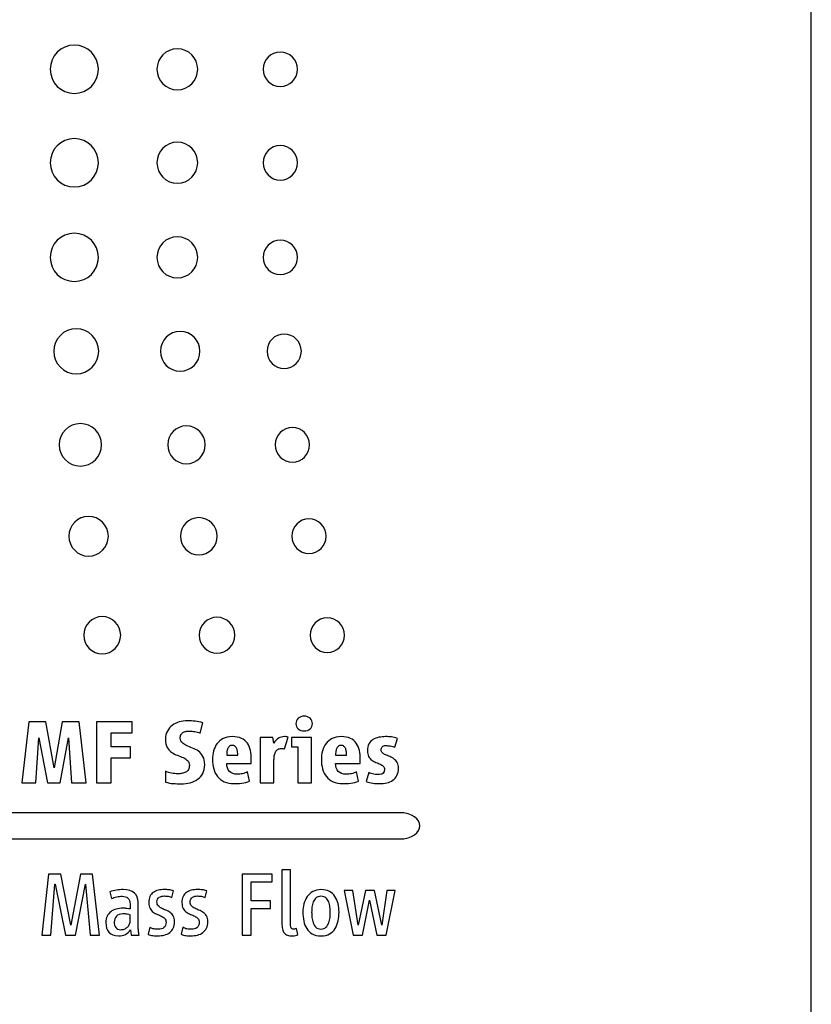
# Model space of a CAD drawing. Header units: millimetres. Extents: x 52 to 411, y 49 to 259.
# Tile 12 of 40: x 188 to 207, y 132 to 157. Entities that reach past the tile are written whole.
import ezdxf

# ---------------------------------------------------------------- set-up
doc = ezdxf.new("R2010")
doc.units = ezdxf.units.MM

msp = doc.modelspace()

# ---------------------------------------------------------------- linework, layer by layer
at = {"color": 7, "linetype": 'Continuous', "lineweight": 25}
for p, q in [((207.221, 132.203), (207.221, 179.383)), ((187.74, 139.526), (187.563, 138.009)), ((188.165, 139.526), (187.74, 139.526)), ((188.368, 138.382), (188.165, 139.526)), ((188.566, 139.526), (188.368, 138.382)), ((188.991, 139.526), (188.566, 139.526)), ((189.169, 138.009), (188.991, 139.526)), ((190.308, 139.526), (189.421, 139.526)), ((189.421, 139.526), (189.421, 138.009)), ((190.308, 139.254), (190.308, 139.526)), ((192.005, 139.245), (192.071, 139.504)), ((189.787, 138.901), (189.787, 139.254)), ((189.787, 139.254), (190.308, 139.254)), ((187.913, 138.009), (187.986, 139.126)), ((187.986, 139.126), (188.2, 138.009)), ((188.518, 138.009), (188.73, 139.126)), ((188.73, 139.126), (188.805, 138.009)), ((193.818, 139.137), (193.495, 139.137)), ((193.495, 139.137), (193.495, 138.009)), ((193.839, 138.992), (193.818, 139.137)), ((194.105, 138.853), (194.194, 139.144)), ((194.781, 139.137), (194.282, 139.137)), ((194.282, 139.137), (194.282, 138.906)), ((194.781, 138.009), (194.781, 139.137)), ((196.853, 138.894), (196.919, 139.115)), ((190.267, 138.901), (189.787, 138.901)), ((190.267, 138.628), (190.267, 138.901)), ((192.665, 138.699), (192.94, 138.699)), ((194.282, 138.906), (194.433, 138.906)), ((194.433, 138.906), (194.433, 138.009)), ((195.377, 138.699), (195.652, 138.699)), ((189.787, 138.009), (189.787, 138.628)), ((189.787, 138.628), (190.267, 138.628)), ((192.665, 138.491), (193.279, 138.491)), ((193.279, 138.491), (193.279, 138.589)), ((193.843, 138.009), (193.843, 138.578)), ((195.377, 138.491), (195.991, 138.491)), ((195.991, 138.491), (195.991, 138.589)), ((191.145, 138.296), (191.141, 138.027)), ((193.236, 138.046), (193.186, 138.28)), ((195.947, 138.046), (195.897, 138.28)), ((196.202, 138.266), (196.139, 138.039)), ((187.563, 138.009), (187.913, 138.009)), ((188.2, 138.009), (188.518, 138.009)), ((188.805, 138.009), (189.169, 138.009)), ((189.421, 138.009), (189.787, 138.009)), ((193.495, 138.009), (193.843, 138.009)), ((194.433, 138.009), (194.781, 138.009)), ((196.957, 137.266), (141.13, 137.265)), ((141.13, 136.611), (196.957, 136.611)), ((188.232, 135.739), (188.066, 134.222)), ((188.537, 135.739), (188.232, 135.739)), ((188.782, 134.467), (188.537, 135.739)), ((189.023, 135.739), (188.787, 134.467)), ((189.328, 135.739), (189.023, 135.739)), ((189.499, 134.222), (189.328, 135.739)), ((193.798, 135.739), (193.054, 135.739)), ((193.054, 135.739), (193.054, 134.222)), ((193.798, 135.546), (193.798, 135.739)), ((194.251, 135.841), (194.042, 135.841)), ((194.042, 135.841), (194.042, 134.515)), ((194.251, 134.542), (194.251, 135.841)), ((188.288, 134.222), (188.389, 135.491)), ((188.389, 135.491), (188.393, 135.491)), ((188.393, 135.491), (188.655, 134.222)), ((188.903, 134.222), (189.148, 135.491)), ((189.148, 135.491), (189.153, 135.491)), ((189.153, 135.491), (189.269, 134.222)), ((193.277, 135.075), (193.277, 135.546)), ((193.277, 135.546), (193.798, 135.546)), ((189.757, 135.293), (189.8, 135.127)), ((191.303, 135.159), (191.344, 135.325)), ((192.128, 135.159), (192.169, 135.325)), ((195.809, 135.332), (195.591, 135.332)), ((195.591, 135.332), (195.818, 134.222)), ((195.939, 134.467), (195.809, 135.332)), ((196.118, 135.332), (195.943, 134.467)), ((196.346, 135.332), (196.118, 135.332)), ((196.526, 134.467), (196.346, 135.332)), ((196.655, 135.332), (196.53, 134.467)), ((196.632, 134.222), (196.86, 135.332)), ((196.86, 135.332), (196.655, 135.332)), ((190.261, 134.993), (190.261, 134.87)), ((190.463, 134.424), (190.463, 135.034)), ((193.757, 135.075), (193.277, 135.075)), ((193.757, 134.879), (193.757, 135.075)), ((196.043, 134.222), (196.221, 135.09)), ((196.221, 135.09), (196.225, 135.09)), ((196.225, 135.09), (196.407, 134.222)), ((193.277, 134.222), (193.277, 134.879)), ((193.277, 134.879), (193.757, 134.879)), ((190.261, 134.563), (190.261, 134.724)), ((188.787, 134.467), (188.782, 134.467)), ((190.268, 134.354), (190.288, 134.222)), ((190.748, 134.413), (190.707, 134.24)), ((191.573, 134.413), (191.532, 134.24)), ((194.435, 134.231), (194.406, 134.383)), ((195.943, 134.467), (195.939, 134.467)), ((196.53, 134.467), (196.526, 134.467)), ((188.066, 134.222), (188.288, 134.222)), ((188.655, 134.222), (188.903, 134.222)), ((189.269, 134.222), (189.499, 134.222)), ((190.288, 134.222), (190.484, 134.222)), ((193.054, 134.222), (193.277, 134.222)), ((195.818, 134.222), (196.043, 134.222)), ((196.407, 134.222), (196.632, 134.222))]:
    msp.add_line(p, q, dxfattribs=at)
for points, knots in [([(189.472, 155.763), (189.472, 156.094), (189.203, 156.363), (188.871, 156.363), (188.54, 156.363), (188.271, 156.094), (188.271, 155.763)], [0, 0, 0, 0, 1, 1, 1, 2, 2, 2, 2]), ([(191.943, 155.763), (191.943, 156.045), (191.716, 156.274), (191.436, 156.274), (191.156, 156.274), (190.929, 156.045), (190.929, 155.763)], [0, 0, 0, 0, 1, 1, 1, 2, 2, 2, 2]), ([(194.427, 155.763), (194.427, 156), (194.236, 156.192), (194, 156.192), (193.765, 156.192), (193.574, 156), (193.574, 155.763)], [2, 2, 2, 2, 3, 3, 3, 4, 4, 4, 4]), ([(188.271, 155.763), (188.271, 155.431), (188.54, 155.162), (188.871, 155.162), (189.203, 155.162), (189.472, 155.431), (189.472, 155.763)], [2, 2, 2, 2, 3, 3, 3, 4, 4, 4, 4]), ([(190.929, 155.763), (190.929, 155.48), (191.156, 155.251), (191.436, 155.251), (191.716, 155.251), (191.943, 155.48), (191.943, 155.763)], [2, 2, 2, 2, 3, 3, 3, 4, 4, 4, 4]), ([(193.574, 155.763), (193.574, 155.525), (193.765, 155.332), (194, 155.332), (194.236, 155.332), (194.427, 155.525), (194.427, 155.763)], [0, 0, 0, 0, 1, 1, 1, 2, 2, 2, 2]), ([(189.472, 153.437), (189.472, 153.768), (189.203, 154.037), (188.871, 154.037), (188.54, 154.037), (188.271, 153.768), (188.271, 153.437)], [0, 0, 0, 0, 1, 1, 1, 2, 2, 2, 2]), ([(191.943, 153.437), (191.943, 153.719), (191.716, 153.948), (191.436, 153.948), (191.156, 153.948), (190.929, 153.719), (190.929, 153.437)], [0, 0, 0, 0, 1, 1, 1, 2, 2, 2, 2]), ([(194.427, 153.437), (194.427, 153.674), (194.236, 153.867), (194, 153.867), (193.765, 153.867), (193.574, 153.674), (193.574, 153.437)], [2, 2, 2, 2, 3, 3, 3, 4, 4, 4, 4]), ([(188.271, 153.437), (188.271, 153.105), (188.54, 152.836), (188.871, 152.836), (189.203, 152.836), (189.472, 153.105), (189.472, 153.437)], [2, 2, 2, 2, 3, 3, 3, 4, 4, 4, 4]), ([(190.929, 153.437), (190.929, 153.154), (191.156, 152.926), (191.436, 152.926), (191.716, 152.926), (191.943, 153.154), (191.943, 153.437)], [2, 2, 2, 2, 3, 3, 3, 4, 4, 4, 4]), ([(193.574, 153.437), (193.574, 153.199), (193.765, 153.007), (194, 153.007), (194.236, 153.007), (194.427, 153.199), (194.427, 153.437)], [0, 0, 0, 0, 1, 1, 1, 2, 2, 2, 2]), ([(189.472, 151.083), (189.472, 151.414), (189.203, 151.683), (188.871, 151.683), (188.54, 151.683), (188.271, 151.414), (188.271, 151.083)], [0, 0, 0, 0, 1, 1, 1, 2, 2, 2, 2]), ([(191.943, 151.083), (191.943, 151.365), (191.716, 151.594), (191.436, 151.594), (191.156, 151.594), (190.929, 151.365), (190.929, 151.083)], [0, 0, 0, 0, 1, 1, 1, 2, 2, 2, 2]), ([(194.427, 151.083), (194.427, 151.32), (194.236, 151.513), (194, 151.513), (193.765, 151.513), (193.574, 151.32), (193.574, 151.083)], [2, 2, 2, 2, 3, 3, 3, 4, 4, 4, 4]), ([(188.271, 151.083), (188.271, 150.751), (188.54, 150.483), (188.871, 150.483), (189.203, 150.483), (189.472, 150.751), (189.472, 151.083)], [2, 2, 2, 2, 3, 3, 3, 4, 4, 4, 4]), ([(190.929, 151.083), (190.929, 150.801), (191.156, 150.572), (191.436, 150.572), (191.716, 150.572), (191.943, 150.801), (191.943, 151.083)], [2, 2, 2, 2, 3, 3, 3, 4, 4, 4, 4]), ([(193.574, 151.083), (193.574, 150.845), (193.765, 150.653), (194, 150.653), (194.236, 150.653), (194.427, 150.845), (194.427, 151.083)], [0, 0, 0, 0, 1, 1, 1, 2, 2, 2, 2]), ([(189.479, 148.745), (189.479, 149.054), (189.229, 149.305), (188.92, 149.305), (188.61, 149.305), (188.36, 149.054), (188.36, 148.745)], [0, 0, 0, 0, 1, 1, 1, 2, 2, 2, 2]), ([(191.999, 148.745), (191.999, 149.018), (191.78, 149.24), (191.508, 149.24), (191.237, 149.24), (191.017, 149.018), (191.017, 148.745)], [0, 0, 0, 0, 1, 1, 1, 2, 2, 2, 2]), ([(194.524, 148.745), (194.524, 148.982), (194.333, 149.175), (194.097, 149.175), (193.862, 149.175), (193.67, 148.982), (193.67, 148.745)], [2, 2, 2, 2, 3, 3, 3, 4, 4, 4, 4]), ([(188.36, 148.745), (188.36, 148.436), (188.61, 148.185), (188.92, 148.185), (189.229, 148.185), (189.479, 148.436), (189.479, 148.745)], [2, 2, 2, 2, 3, 3, 3, 4, 4, 4, 4]), ([(191.017, 148.745), (191.017, 148.472), (191.237, 148.25), (191.508, 148.25), (191.78, 148.25), (191.999, 148.472), (191.999, 148.745)], [2, 2, 2, 2, 3, 3, 3, 4, 4, 4, 4]), ([(193.67, 148.745), (193.67, 148.507), (193.862, 148.315), (194.097, 148.315), (194.333, 148.315), (194.524, 148.507), (194.524, 148.745)], [0, 0, 0, 0, 1, 1, 1, 2, 2, 2, 2]), ([(189.55, 146.419), (189.55, 146.71), (189.314, 146.946), (189.023, 146.946), (188.731, 146.946), (188.495, 146.71), (188.495, 146.419)], [0, 0, 0, 0, 1, 1, 1, 2, 2, 2, 2]), ([(192.13, 146.419), (192.13, 146.679), (191.921, 146.889), (191.663, 146.889), (191.404, 146.889), (191.196, 146.679), (191.196, 146.419)], [0, 0, 0, 0, 1, 1, 1, 2, 2, 2, 2]), ([(194.729, 146.419), (194.729, 146.656), (194.538, 146.849), (194.303, 146.849), (194.067, 146.849), (193.876, 146.656), (193.876, 146.419)], [2, 2, 2, 2, 3, 3, 3, 4, 4, 4, 4]), ([(188.495, 146.419), (188.495, 146.127), (188.731, 145.891), (189.023, 145.891), (189.314, 145.891), (189.55, 146.127), (189.55, 146.419)], [2, 2, 2, 2, 3, 3, 3, 4, 4, 4, 4]), ([(191.196, 146.419), (191.196, 146.159), (191.404, 145.948), (191.663, 145.948), (191.921, 145.948), (192.13, 146.159), (192.13, 146.419)], [2, 2, 2, 2, 3, 3, 3, 4, 4, 4, 4]), ([(193.876, 146.419), (193.876, 146.181), (194.067, 145.989), (194.303, 145.989), (194.538, 145.989), (194.729, 146.181), (194.729, 146.419)], [0, 0, 0, 0, 1, 1, 1, 2, 2, 2, 2]), ([(189.719, 144.144), (189.719, 144.417), (189.499, 144.639), (189.228, 144.639), (188.957, 144.639), (188.737, 144.417), (188.737, 144.144)], [0, 0, 0, 0, 1, 1, 1, 2, 2, 2, 2]), ([(192.43, 144.144), (192.43, 144.399), (192.224, 144.607), (191.97, 144.607), (191.717, 144.607), (191.512, 144.399), (191.512, 144.144)], [0, 0, 0, 0, 1, 1, 1, 2, 2, 2, 2]), ([(195.14, 144.144), (195.14, 144.382), (194.949, 144.574), (194.713, 144.574), (194.478, 144.574), (194.287, 144.382), (194.287, 144.144)], [2, 2, 2, 2, 3, 3, 3, 4, 4, 4, 4]), ([(188.737, 144.144), (188.737, 143.871), (188.957, 143.649), (189.228, 143.649), (189.499, 143.649), (189.719, 143.871), (189.719, 144.144)], [2, 2, 2, 2, 3, 3, 3, 4, 4, 4, 4]), ([(191.512, 144.144), (191.512, 143.889), (191.717, 143.682), (191.97, 143.682), (192.224, 143.682), (192.43, 143.889), (192.43, 144.144)], [2, 2, 2, 2, 3, 3, 3, 4, 4, 4, 4]), ([(194.287, 144.144), (194.287, 143.907), (194.478, 143.714), (194.713, 143.714), (194.949, 143.714), (195.14, 143.907), (195.14, 144.144)], [0, 0, 0, 0, 1, 1, 1, 2, 2, 2, 2]), ([(190.026, 141.682), (190.026, 141.937), (189.82, 142.144), (189.567, 142.144), (189.313, 142.144), (189.108, 141.937), (189.108, 141.682)], [2, 2, 2, 2, 3, 3, 3, 4, 4, 4, 4]), ([(192.867, 141.682), (192.867, 141.928), (192.669, 142.128), (192.424, 142.128), (192.18, 142.128), (191.981, 141.928), (191.981, 141.682)], [2, 2, 2, 2, 3, 3, 3, 4, 4, 4, 4]), ([(195.598, 141.682), (195.598, 141.919), (195.407, 142.112), (195.171, 142.112), (194.936, 142.112), (194.745, 141.919), (194.745, 141.682)], [0, 0, 0, 0, 1, 1, 1, 2, 2, 2, 2]), ([(189.108, 141.682), (189.108, 141.426), (189.313, 141.219), (189.567, 141.219), (189.82, 141.219), (190.026, 141.426), (190.026, 141.682)], [0, 0, 0, 0, 1, 1, 1, 2, 2, 2, 2]), ([(191.981, 141.682), (191.981, 141.435), (192.18, 141.235), (192.424, 141.235), (192.669, 141.235), (192.867, 141.435), (192.867, 141.682)], [0, 0, 0, 0, 1, 1, 1, 2, 2, 2, 2]), ([(194.745, 141.682), (194.745, 141.444), (194.936, 141.252), (195.171, 141.252), (195.407, 141.252), (195.598, 141.444), (195.598, 141.682)], [2, 2, 2, 2, 3, 3, 3, 4, 4, 4, 4]), ([(194.74, 139.614), (194.7, 139.65), (194.652, 139.668), (194.594, 139.668), (194.536, 139.668), (194.488, 139.65), (194.448, 139.614)], [5, 5, 5, 5, 6, 6, 6, 7, 7, 7, 7]), ([(194.448, 139.614), (194.409, 139.578), (194.389, 139.535), (194.389, 139.483), (194.389, 139.432), (194.409, 139.388), (194.448, 139.352)], [3, 3, 3, 3, 4, 4, 4, 5, 5, 5, 5]), ([(194.448, 139.352), (194.488, 139.317), (194.536, 139.299), (194.594, 139.299), (194.652, 139.299), (194.7, 139.317), (194.74, 139.352)], [1, 1, 1, 1, 2, 2, 2, 3, 3, 3, 3]), ([(195.222, 135.305), (195.165, 135.337), (195.095, 135.352), (195.013, 135.352), (194.936, 135.352), (194.868, 135.336), (194.812, 135.304)], [11, 11, 11, 11, 12, 12, 12, 13, 13, 13, 13]), ([(194.672, 135.178), (194.635, 135.126), (194.608, 135.066), (194.571, 134.931), (194.562, 134.862), (194.562, 134.792), (194.562, 134.715), (194.57, 134.641), (194.598, 134.498), (194.623, 134.436), (194.657, 134.381)], [6, 6, 6, 6, 7, 7, 8, 8, 8, 9, 9, 10, 10, 10, 10]), ([(195.205, 135.045), (195.189, 135.085), (195.166, 135.118), (195.104, 135.172), (195.063, 135.186), (195.013, 135.186), (194.963, 135.186), (194.922, 135.172), (194.891, 135.145)], [2, 2, 2, 2, 3, 3, 4, 4, 4, 5, 5, 5, 5]), ([(195.245, 134.792), (195.245, 134.83), (195.242, 134.872), (195.232, 134.963), (195.221, 135.006), (195.205, 135.045)], [0, 0, 0, 0, 1, 1, 2, 2, 2, 2]), ([(194.789, 134.918), (194.783, 134.872), (194.781, 134.83), (194.781, 134.792), (194.781, 134.753), (194.783, 134.709), (194.788, 134.661)], [7, 7, 7, 7, 8, 8, 8, 9, 9, 9, 9]), ([(195.207, 134.523), (195.223, 134.566), (195.234, 134.612), (195.243, 134.709), (195.245, 134.753), (195.245, 134.792)], [14, 14, 14, 14, 15, 15, 16, 16, 16, 16]), ([(195.366, 134.384), (195.4, 134.44), (195.425, 134.502), (195.456, 134.644), (195.463, 134.717), (195.463, 134.792)], [0, 0, 0, 0, 1, 1, 2, 2, 2, 2]), ([(194.818, 134.523), (194.834, 134.48), (194.857, 134.443), (194.918, 134.384), (194.96, 134.369), (195.013, 134.369), (195.064, 134.369), (195.106, 134.384), (195.137, 134.414)], [10, 10, 10, 10, 11, 11, 12, 12, 12, 13, 13, 13, 13]), ([(194.795, 134.25), (194.852, 134.217), (194.925, 134.201), (195.013, 134.201), (195.098, 134.201), (195.169, 134.218), (195.227, 134.251)], [3, 3, 3, 3, 4, 4, 4, 5, 5, 5, 5])]:
    msp.add_open_spline(points, degree=3, knots=knots, dxfattribs=at)
for points in [[(191.31, 139.438), (191.26, 139.4), (191.219, 139.352), (191.188, 139.296)], [(191.486, 139.523), (191.42, 139.504), (191.361, 139.476), (191.31, 139.438)], [(191.689, 139.552), (191.619, 139.552), (191.551, 139.542), (191.486, 139.523)], [(191.881, 139.54), (191.818, 139.548), (191.754, 139.552), (191.689, 139.552)], [(192.071, 139.504), (192.008, 139.521), (191.944, 139.533), (191.881, 139.54)], [(194.799, 139.483), (194.799, 139.535), (194.779, 139.578), (194.74, 139.614)], [(194.74, 139.352), (194.779, 139.388), (194.799, 139.432), (194.799, 139.483)], [(191.188, 139.296), (191.156, 139.239), (191.141, 139.172), (191.141, 139.094)], [(191.509, 139.122), (191.509, 139.156), (191.515, 139.185), (191.528, 139.208)], [(191.528, 139.208), (191.54, 139.231), (191.556, 139.249), (191.576, 139.261)], [(191.576, 139.261), (191.597, 139.274), (191.621, 139.283), (191.648, 139.289)], [(191.648, 139.289), (191.675, 139.294), (191.704, 139.297), (191.735, 139.297)], [(191.735, 139.297), (191.782, 139.297), (191.828, 139.292), (191.873, 139.284)], [(191.873, 139.284), (191.919, 139.276), (191.963, 139.262), (192.005, 139.245)], [(192.802, 139.158), (192.715, 139.158), (192.641, 139.142), (192.58, 139.11)], [(193.035, 139.115), (192.973, 139.144), (192.896, 139.158), (192.802, 139.158)], [(194.11, 139.158), (194.05, 139.158), (193.999, 139.145), (193.956, 139.119)], [(194.152, 139.155), (194.134, 139.157), (194.12, 139.158), (194.11, 139.158)], [(194.194, 139.144), (194.183, 139.149), (194.169, 139.152), (194.152, 139.155)], [(195.513, 139.158), (195.427, 139.158), (195.353, 139.142), (195.291, 139.11)], [(195.746, 139.115), (195.685, 139.144), (195.607, 139.158), (195.513, 139.158)], [(196.619, 139.158), (196.561, 139.158), (196.505, 139.152), (196.451, 139.141)], [(196.77, 139.149), (196.722, 139.155), (196.672, 139.158), (196.619, 139.158)], [(191.141, 139.094), (191.141, 139.008), (191.156, 138.939), (191.185, 138.888)], [(191.555, 139.008), (191.524, 139.035), (191.509, 139.073), (191.509, 139.122)], [(191.667, 138.936), (191.623, 138.957), (191.585, 138.981), (191.555, 139.008)], [(191.814, 138.875), (191.761, 138.895), (191.712, 138.916), (191.667, 138.936)], [(192.427, 138.984), (192.387, 138.932), (192.357, 138.871), (192.339, 138.802)], [(192.58, 139.11), (192.518, 139.078), (192.468, 139.036), (192.427, 138.984)], [(192.73, 138.915), (192.712, 138.898), (192.699, 138.878), (192.689, 138.853)], [(192.802, 138.94), (192.771, 138.94), (192.747, 138.931), (192.73, 138.915)], [(192.874, 138.915), (192.856, 138.931), (192.832, 138.94), (192.802, 138.94)], [(192.916, 138.853), (192.907, 138.878), (192.892, 138.898), (192.874, 138.915)], [(193.181, 138.995), (193.145, 139.046), (193.096, 139.086), (193.035, 139.115)], [(193.258, 138.815), (193.243, 138.884), (193.218, 138.944), (193.181, 138.995)], [(193.956, 139.119), (193.913, 139.093), (193.874, 139.051), (193.839, 138.992)], [(195.139, 138.984), (195.099, 138.932), (195.069, 138.871), (195.05, 138.802)], [(195.291, 139.11), (195.23, 139.078), (195.179, 139.036), (195.139, 138.984)], [(195.441, 138.915), (195.424, 138.898), (195.41, 138.878), (195.4, 138.853)], [(195.513, 138.94), (195.483, 138.94), (195.459, 138.931), (195.441, 138.915)], [(195.586, 138.915), (195.568, 138.931), (195.543, 138.94), (195.513, 138.94)], [(195.628, 138.853), (195.618, 138.878), (195.604, 138.898), (195.586, 138.915)], [(195.893, 138.995), (195.856, 139.046), (195.808, 139.086), (195.746, 139.115)], [(195.969, 138.815), (195.955, 138.884), (195.929, 138.944), (195.893, 138.995)], [(196.206, 138.977), (196.181, 138.932), (196.168, 138.877), (196.168, 138.81)], [(196.307, 139.084), (196.264, 139.057), (196.231, 139.022), (196.206, 138.977)], [(196.451, 139.141), (196.398, 139.129), (196.349, 139.111), (196.307, 139.084)], [(196.54, 138.906), (196.56, 138.925), (196.588, 138.935), (196.621, 138.935)], [(196.621, 138.935), (196.659, 138.935), (196.698, 138.932), (196.739, 138.927)], [(196.739, 138.927), (196.78, 138.922), (196.818, 138.911), (196.853, 138.894)], [(196.919, 139.115), (196.867, 139.132), (196.818, 139.143), (196.77, 139.149)], [(191.185, 138.888), (191.215, 138.838), (191.251, 138.797), (191.296, 138.766)], [(191.296, 138.766), (191.339, 138.734), (191.387, 138.71), (191.439, 138.693)], [(191.439, 138.693), (191.49, 138.675), (191.538, 138.656), (191.582, 138.636)], [(191.961, 138.795), (191.916, 138.828), (191.867, 138.854), (191.814, 138.875)], [(192.074, 138.666), (192.043, 138.72), (192.006, 138.763), (191.961, 138.795)], [(192.119, 138.459), (192.119, 138.545), (192.104, 138.613), (192.074, 138.666)], [(192.339, 138.802), (192.32, 138.733), (192.31, 138.662), (192.31, 138.589)], [(192.67, 138.774), (192.666, 138.746), (192.665, 138.721), (192.665, 138.699)], [(192.689, 138.853), (192.679, 138.828), (192.673, 138.802), (192.67, 138.774)], [(192.936, 138.774), (192.933, 138.802), (192.926, 138.828), (192.916, 138.853)], [(192.94, 138.699), (192.94, 138.721), (192.939, 138.746), (192.936, 138.774)], [(193.279, 138.589), (193.279, 138.67), (193.272, 138.745), (193.258, 138.815)], [(193.843, 138.578), (193.843, 138.613), (193.846, 138.647), (193.851, 138.681)], [(193.851, 138.681), (193.857, 138.715), (193.866, 138.746), (193.88, 138.774)], [(193.88, 138.774), (193.893, 138.801), (193.913, 138.823), (193.938, 138.839)], [(193.938, 138.839), (193.963, 138.856), (193.995, 138.865), (194.035, 138.865)], [(194.035, 138.865), (194.047, 138.865), (194.058, 138.863), (194.07, 138.861)], [(194.07, 138.861), (194.081, 138.859), (194.093, 138.856), (194.105, 138.853)], [(195.05, 138.802), (195.031, 138.733), (195.022, 138.662), (195.022, 138.589)], [(195.381, 138.774), (195.378, 138.746), (195.377, 138.721), (195.377, 138.699)], [(195.4, 138.853), (195.391, 138.828), (195.384, 138.802), (195.381, 138.774)], [(195.647, 138.774), (195.644, 138.802), (195.638, 138.828), (195.628, 138.853)], [(195.652, 138.699), (195.652, 138.721), (195.65, 138.746), (195.647, 138.774)], [(195.991, 138.589), (195.991, 138.67), (195.983, 138.745), (195.969, 138.815)], [(196.168, 138.81), (196.168, 138.749), (196.179, 138.7), (196.2, 138.663)], [(196.2, 138.663), (196.221, 138.626), (196.248, 138.596), (196.28, 138.572)], [(196.509, 138.826), (196.509, 138.859), (196.52, 138.886), (196.54, 138.906)], [(196.541, 138.755), (196.52, 138.774), (196.509, 138.797), (196.509, 138.826)], [(196.622, 138.706), (196.589, 138.721), (196.562, 138.737), (196.541, 138.755)], [(196.727, 138.662), (196.689, 138.677), (196.655, 138.692), (196.622, 138.706)], [(196.831, 138.603), (196.799, 138.627), (196.764, 138.647), (196.727, 138.662)], [(191.582, 138.636), (191.626, 138.615), (191.663, 138.591), (191.692, 138.563)], [(191.692, 138.563), (191.722, 138.535), (191.737, 138.495), (191.737, 138.442)], [(191.737, 138.442), (191.737, 138.399), (191.728, 138.364), (191.711, 138.337)], [(192.07, 138.242), (192.103, 138.302), (192.119, 138.375), (192.119, 138.459)], [(192.31, 138.589), (192.31, 138.506), (192.321, 138.428), (192.342, 138.355)], [(192.733, 138.293), (192.688, 138.342), (192.665, 138.408), (192.665, 138.491)], [(195.022, 138.589), (195.022, 138.506), (195.032, 138.428), (195.053, 138.355)], [(195.445, 138.293), (195.399, 138.342), (195.377, 138.408), (195.377, 138.491)], [(196.28, 138.572), (196.311, 138.549), (196.346, 138.53), (196.382, 138.515)], [(196.382, 138.515), (196.418, 138.501), (196.452, 138.487), (196.484, 138.472)], [(196.484, 138.472), (196.516, 138.458), (196.543, 138.441), (196.564, 138.422)], [(196.564, 138.422), (196.585, 138.403), (196.596, 138.378), (196.596, 138.346)], [(196.912, 138.512), (196.891, 138.548), (196.864, 138.579), (196.831, 138.603)], [(196.944, 138.373), (196.944, 138.429), (196.933, 138.476), (196.912, 138.512)], [(191.292, 138.249), (191.238, 138.259), (191.189, 138.274), (191.145, 138.296)], [(191.446, 138.234), (191.397, 138.234), (191.346, 138.239), (191.292, 138.249)], [(191.55, 138.242), (191.515, 138.237), (191.481, 138.234), (191.446, 138.234)], [(191.644, 138.273), (191.616, 138.258), (191.585, 138.248), (191.55, 138.242)], [(191.711, 138.337), (191.693, 138.31), (191.671, 138.288), (191.644, 138.273)], [(191.939, 138.096), (191.994, 138.134), (192.037, 138.182), (192.07, 138.242)], [(192.342, 138.355), (192.363, 138.282), (192.396, 138.218), (192.44, 138.164)], [(192.927, 138.221), (192.843, 138.221), (192.779, 138.245), (192.733, 138.293)], [(193.06, 138.235), (193.013, 138.225), (192.969, 138.221), (192.927, 138.221)], [(193.186, 138.28), (193.148, 138.26), (193.106, 138.245), (193.06, 138.235)], [(195.053, 138.355), (195.075, 138.282), (195.107, 138.218), (195.151, 138.164)], [(195.638, 138.221), (195.555, 138.221), (195.49, 138.245), (195.445, 138.293)], [(195.771, 138.235), (195.725, 138.225), (195.681, 138.221), (195.638, 138.221)], [(195.897, 138.28), (195.86, 138.26), (195.817, 138.245), (195.771, 138.235)], [(196.333, 138.224), (196.287, 138.231), (196.243, 138.245), (196.202, 138.266)], [(196.471, 138.214), (196.425, 138.214), (196.379, 138.217), (196.333, 138.224)], [(196.596, 138.346), (196.596, 138.258), (196.554, 138.214), (196.471, 138.214)], [(196.802, 138.073), (196.845, 138.103), (196.879, 138.143), (196.905, 138.192)], [(196.905, 138.192), (196.931, 138.242), (196.944, 138.302), (196.944, 138.373)], [(191.141, 138.027), (191.205, 138.008), (191.27, 137.995), (191.337, 137.991)], [(191.337, 137.991), (191.403, 137.986), (191.47, 137.984), (191.537, 137.984)], [(191.537, 137.984), (191.611, 137.984), (191.683, 137.993), (191.753, 138.012)], [(191.753, 138.012), (191.822, 138.029), (191.885, 138.058), (191.939, 138.096)], [(192.44, 138.164), (192.484, 138.109), (192.539, 138.066), (192.606, 138.035)], [(192.606, 138.035), (192.673, 138.004), (192.751, 137.989), (192.84, 137.989)], [(192.84, 137.989), (192.902, 137.989), (192.969, 137.992), (193.041, 137.999)], [(193.041, 137.999), (193.113, 138.006), (193.178, 138.021), (193.236, 138.046)], [(195.151, 138.164), (195.195, 138.109), (195.251, 138.066), (195.317, 138.035)], [(195.317, 138.035), (195.384, 138.004), (195.462, 137.989), (195.552, 137.989)], [(195.552, 137.989), (195.614, 137.989), (195.681, 137.992), (195.753, 137.999)], [(195.753, 137.999), (195.825, 138.006), (195.89, 138.021), (195.947, 138.046)], [(196.139, 138.039), (196.192, 138.019), (196.246, 138.006), (196.302, 137.999)], [(196.302, 137.999), (196.358, 137.992), (196.415, 137.989), (196.471, 137.989)], [(196.471, 137.989), (196.534, 137.989), (196.595, 137.995), (196.652, 138.008)], [(196.652, 138.008), (196.708, 138.021), (196.758, 138.043), (196.802, 138.073)], [(196.957, 136.611), (197.643, 136.611), (197.643, 137.266), (196.957, 137.266)], [(189.92, 135.341), (189.863, 135.333), (189.808, 135.317), (189.757, 135.293)], [(190.087, 135.352), (190.032, 135.352), (189.977, 135.348), (189.92, 135.341)], [(190.369, 135.267), (190.306, 135.324), (190.212, 135.352), (190.087, 135.352)], [(190.463, 135.034), (190.463, 135.132), (190.432, 135.21), (190.369, 135.267)], [(190.838, 135.283), (190.802, 135.258), (190.774, 135.224), (190.755, 135.183)], [(190.962, 135.336), (190.915, 135.326), (190.873, 135.308), (190.838, 135.283)], [(191.114, 135.352), (191.059, 135.352), (191.009, 135.347), (190.962, 135.336)], [(191.23, 135.348), (191.192, 135.351), (191.153, 135.352), (191.114, 135.352)], [(191.344, 135.325), (191.306, 135.337), (191.268, 135.345), (191.23, 135.348)], [(191.663, 135.283), (191.628, 135.258), (191.6, 135.224), (191.58, 135.183)], [(191.787, 135.336), (191.74, 135.326), (191.699, 135.308), (191.663, 135.283)], [(191.94, 135.352), (191.885, 135.352), (191.834, 135.347), (191.787, 135.336)], [(192.056, 135.348), (192.018, 135.351), (191.979, 135.352), (191.94, 135.352)], [(192.169, 135.325), (192.131, 135.337), (192.094, 135.345), (192.056, 135.348)], [(194.812, 135.304), (194.755, 135.273), (194.708, 135.231), (194.672, 135.178)], [(195.362, 135.18), (195.326, 135.233), (195.28, 135.274), (195.222, 135.305)], [(189.8, 135.127), (189.835, 135.148), (189.878, 135.163), (189.928, 135.172)], [(189.928, 135.172), (189.978, 135.182), (190.022, 135.186), (190.06, 135.186)], [(190.06, 135.186), (190.124, 135.186), (190.173, 135.171), (190.208, 135.141)], [(190.208, 135.141), (190.243, 135.11), (190.261, 135.061), (190.261, 134.993)], [(190.755, 135.183), (190.735, 135.141), (190.725, 135.09), (190.725, 135.029)], [(190.725, 135.029), (190.725, 134.967), (190.736, 134.918), (190.757, 134.881)], [(190.93, 135.045), (190.93, 135.101), (190.949, 135.14), (190.987, 135.161)], [(190.963, 134.949), (190.941, 134.972), (190.93, 135.004), (190.93, 135.045)], [(190.987, 135.161), (191.025, 135.182), (191.068, 135.193), (191.116, 135.193)], [(191.116, 135.193), (191.148, 135.193), (191.18, 135.19), (191.211, 135.185)], [(191.211, 135.185), (191.242, 135.18), (191.272, 135.171), (191.303, 135.159)], [(191.58, 135.183), (191.56, 135.141), (191.551, 135.09), (191.551, 135.029)], [(191.551, 135.029), (191.551, 134.967), (191.561, 134.918), (191.582, 134.881)], [(191.755, 135.045), (191.755, 135.101), (191.774, 135.14), (191.812, 135.161)], [(191.788, 134.949), (191.766, 134.972), (191.755, 135.004), (191.755, 135.045)], [(191.812, 135.161), (191.85, 135.182), (191.893, 135.193), (191.942, 135.193)], [(191.942, 135.193), (191.974, 135.193), (192.005, 135.19), (192.036, 135.185)], [(192.036, 135.185), (192.067, 135.18), (192.098, 135.171), (192.128, 135.159)], [(194.821, 135.045), (194.805, 135.006), (194.794, 134.963), (194.789, 134.918)], [(194.891, 135.145), (194.86, 135.118), (194.837, 135.085), (194.821, 135.045)], [(195.439, 135.002), (195.423, 135.069), (195.398, 135.128), (195.362, 135.18)], [(195.463, 134.792), (195.463, 134.865), (195.455, 134.935), (195.439, 135.002)], [(189.78, 134.802), (189.741, 134.773), (189.711, 134.736), (189.689, 134.693)], [(189.916, 134.867), (189.864, 134.852), (189.818, 134.83), (189.78, 134.802)], [(190.084, 134.888), (190.024, 134.888), (189.969, 134.881), (189.916, 134.867)], [(190.082, 134.747), (190.011, 134.747), (189.957, 134.727), (189.92, 134.687)], [(190.189, 134.74), (190.158, 134.745), (190.122, 134.747), (190.082, 134.747)], [(190.182, 134.881), (190.151, 134.886), (190.118, 134.888), (190.084, 134.888)], [(190.261, 134.87), (190.24, 134.873), (190.214, 134.877), (190.182, 134.881)], [(190.757, 134.881), (190.778, 134.845), (190.805, 134.815), (190.836, 134.791)], [(190.836, 134.791), (190.868, 134.768), (190.903, 134.749), (190.94, 134.735)], [(191.043, 134.888), (191.012, 134.905), (190.985, 134.925), (190.963, 134.949)], [(191.149, 134.841), (191.111, 134.856), (191.075, 134.871), (191.043, 134.888)], [(191.255, 134.786), (191.223, 134.809), (191.188, 134.827), (191.149, 134.841)], [(191.336, 134.697), (191.314, 134.734), (191.287, 134.763), (191.255, 134.786)], [(191.582, 134.881), (191.604, 134.845), (191.63, 134.815), (191.662, 134.791)], [(191.662, 134.791), (191.694, 134.768), (191.728, 134.749), (191.766, 134.735)], [(191.869, 134.888), (191.837, 134.905), (191.81, 134.925), (191.788, 134.949)], [(191.975, 134.841), (191.936, 134.856), (191.901, 134.871), (191.869, 134.888)], [(192.081, 134.786), (192.049, 134.809), (192.014, 134.827), (191.975, 134.841)], [(192.161, 134.697), (192.139, 134.734), (192.113, 134.763), (192.081, 134.786)], [(189.689, 134.693), (189.667, 134.648), (189.656, 134.596), (189.656, 134.535)], [(189.656, 134.535), (189.656, 134.431), (189.682, 134.349), (189.733, 134.29)], [(189.92, 134.687), (189.883, 134.647), (189.865, 134.599), (189.865, 134.545)], [(189.865, 134.545), (189.865, 134.489), (189.878, 134.443), (189.904, 134.407)], [(190.261, 134.724), (190.244, 134.73), (190.22, 134.736), (190.189, 134.74)], [(190.24, 134.479), (190.254, 134.504), (190.261, 134.532), (190.261, 134.563)], [(190.94, 134.735), (190.977, 134.72), (191.012, 134.705), (191.043, 134.689)], [(191.043, 134.689), (191.075, 134.673), (191.102, 134.654), (191.123, 134.631)], [(191.155, 134.538), (191.155, 134.476), (191.137, 134.431), (191.102, 134.405)], [(191.123, 134.631), (191.144, 134.608), (191.155, 134.577), (191.155, 134.538)], [(191.369, 134.556), (191.369, 134.614), (191.358, 134.661), (191.336, 134.697)], [(191.336, 134.394), (191.358, 134.438), (191.369, 134.492), (191.369, 134.556)], [(191.766, 134.735), (191.803, 134.72), (191.837, 134.705), (191.869, 134.689)], [(191.869, 134.689), (191.901, 134.673), (191.928, 134.654), (191.949, 134.631)], [(191.981, 134.538), (191.981, 134.476), (191.963, 134.431), (191.927, 134.405)], [(191.949, 134.631), (191.97, 134.608), (191.981, 134.577), (191.981, 134.538)], [(192.194, 134.556), (192.194, 134.614), (192.183, 134.661), (192.161, 134.697)], [(192.161, 134.394), (192.183, 134.438), (192.194, 134.492), (192.194, 134.556)], [(194.042, 134.515), (194.042, 134.46), (194.045, 134.413), (194.053, 134.374)], [(194.269, 134.404), (194.257, 134.428), (194.251, 134.474), (194.251, 134.542)], [(194.788, 134.661), (194.792, 134.612), (194.802, 134.566), (194.818, 134.523)], [(195.137, 134.414), (195.168, 134.443), (195.191, 134.48), (195.207, 134.523)], [(189.733, 134.29), (189.785, 134.231), (189.866, 134.201), (189.977, 134.201)], [(189.904, 134.407), (189.93, 134.371), (189.972, 134.354), (190.03, 134.354)], [(190.03, 134.354), (190.059, 134.354), (190.087, 134.359), (190.115, 134.369)], [(190.115, 134.369), (190.142, 134.38), (190.166, 134.395), (190.188, 134.413)], [(190.143, 134.237), (190.196, 134.262), (190.237, 134.301), (190.268, 134.354)], [(190.188, 134.413), (190.209, 134.431), (190.227, 134.453), (190.24, 134.479)], [(190.47, 134.324), (190.466, 134.357), (190.463, 134.391), (190.463, 134.424)], [(190.484, 134.222), (190.479, 134.256), (190.475, 134.291), (190.47, 134.324)], [(190.85, 134.374), (190.814, 134.38), (190.78, 134.393), (190.748, 134.413)], [(190.962, 134.365), (190.924, 134.365), (190.887, 134.368), (190.85, 134.374)], [(191.102, 134.405), (191.066, 134.378), (191.019, 134.365), (190.962, 134.365)], [(191.112, 134.221), (191.163, 134.233), (191.208, 134.254), (191.246, 134.283)], [(191.246, 134.283), (191.284, 134.312), (191.314, 134.349), (191.336, 134.394)], [(191.676, 134.374), (191.639, 134.38), (191.605, 134.393), (191.573, 134.413)], [(191.787, 134.365), (191.749, 134.365), (191.712, 134.368), (191.676, 134.374)], [(191.927, 134.405), (191.892, 134.378), (191.845, 134.365), (191.787, 134.365)], [(191.937, 134.221), (191.989, 134.233), (192.034, 134.254), (192.072, 134.283)], [(192.072, 134.283), (192.109, 134.312), (192.139, 134.349), (192.161, 134.394)], [(194.053, 134.374), (194.061, 134.335), (194.074, 134.302), (194.094, 134.276)], [(194.094, 134.276), (194.114, 134.251), (194.141, 134.232), (194.177, 134.219)], [(194.33, 134.367), (194.302, 134.367), (194.281, 134.379), (194.269, 134.404)], [(194.371, 134.373), (194.358, 134.369), (194.344, 134.367), (194.33, 134.367)], [(194.406, 134.383), (194.396, 134.38), (194.385, 134.377), (194.371, 134.373)], [(194.657, 134.381), (194.691, 134.326), (194.737, 134.283), (194.795, 134.25)], [(195.227, 134.251), (195.284, 134.285), (195.331, 134.329), (195.366, 134.384)], [(189.977, 134.201), (190.034, 134.201), (190.09, 134.213), (190.143, 134.237)], [(190.707, 134.24), (190.746, 134.225), (190.786, 134.214), (190.826, 134.209)], [(190.826, 134.209), (190.866, 134.204), (190.907, 134.201), (190.948, 134.201)], [(190.948, 134.201), (191.006, 134.201), (191.06, 134.207), (191.112, 134.221)], [(191.532, 134.24), (191.572, 134.225), (191.612, 134.214), (191.652, 134.209)], [(191.652, 134.209), (191.692, 134.204), (191.733, 134.201), (191.774, 134.201)], [(191.774, 134.201), (191.831, 134.201), (191.886, 134.207), (191.937, 134.221)], [(194.177, 134.219), (194.212, 134.207), (194.258, 134.201), (194.312, 134.201)], [(194.312, 134.201), (194.33, 134.201), (194.352, 134.204), (194.377, 134.209)], [(194.377, 134.209), (194.402, 134.214), (194.421, 134.222), (194.435, 134.231)]]:
    msp.add_open_spline(points, degree=3, dxfattribs=at)

doc.saveas('drawing.dxf')
